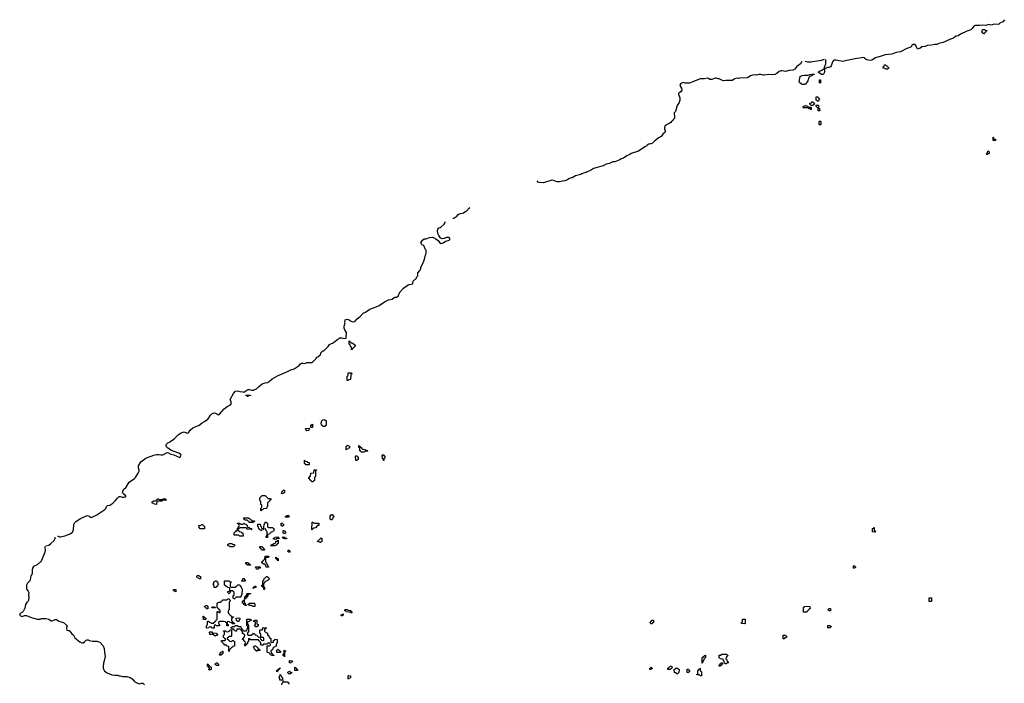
# Model space of a CAD drawing. Header units: inches. Extents: x 2777885 to 2884230, y 684484 to 829189.
# Tile 151 of 239: x 2794682 to 2813158, y 808489 to 820937. Entities that reach past the tile are written whole.
import ezdxf

# ---------------------------------------------------------------- set-up
doc = ezdxf.new("R2010")
doc.units = ezdxf.units.IN
doc.header["$MEASUREMENT"] = 0
for name, color, linetype in [('C7890', 7, 'Continuous'), ('C7891', 7, 'Continuous'), ('C8800', 7, 'Continuous'), ('C8801', 7, 'Continuous'), ('C8802', 7, 'Continuous'), ('C8811', 7, 'Continuous'), ('C8812', 7, 'Continuous')]:
    doc.layers.add(name, color=color, linetype=linetype)

msp = doc.modelspace()

# ---------------------------------------------------------------- linework, layer by layer
at = {"layer": 'C7890', "color": 6}
for points in [[(2794809, 810000), (2794791, 809970), (2794781, 809899), (2794747, 809833), (2794737, 809823), (2794690, 809797), (2794684, 809790), (2794682, 809770), (2794695, 809755), (2794730, 809745), (2794770, 809761), (2794810, 809761), (2794915, 809715), (2794950, 809711), (2795010, 809691), (2795067, 809693), (2795090, 809702), (2795130, 809706), (2795170, 809703), (2795230, 809691), (2795251, 809671), (2795270, 809663), (2795290, 809663), (2795350, 809683), (2795370, 809685), (2795415, 809655), (2795505, 809630), (2795562, 809582), (2795571, 809570), (2795561, 809530), (2795561, 809510), (2795568, 809488), (2795590, 809478), (2795610, 809478), (2795626, 809466), (2795659, 809419), (2795691, 809391), (2795719, 809339), (2795810, 809265), (2795850, 809250), (2795870, 809251), (2795895, 809265), (2795930, 809296), (2795950, 809303), (2795970, 809302), (2795992, 809292), (2796050, 809279), (2796130, 809280), (2796183, 809263), (2796250, 809190), (2796270, 809142), (2796273, 809070), (2796286, 808990), (2796270, 808910), (2796254, 808866), (2796248, 808810), (2796250, 808770), (2796260, 808740), (2796275, 808715), (2796323, 808683), (2796410, 808648), (2796470, 808642), (2796524, 808644), (2796550, 808632), (2796570, 808631), (2796610, 808615), (2796690, 808615), (2796758, 808598), (2796795, 808575), (2796827, 808530), (2796850, 808511), (2796930, 808476), (2796970, 808492), (2796994, 808490), (2797023, 808463)], [(2798614, 810000), (2798614, 809870), (2798598, 809862), (2798594, 809850), (2798594, 809810), (2798598, 809798), (2798612, 809792), (2798618, 809778), (2798634, 809770), (2798638, 809758), (2798653, 809753), (2798658, 809738), (2798693, 809733), (2798693, 809727), (2798678, 809722), (2798670, 809706), (2798658, 809702), (2798654, 809670), (2798658, 809658), (2798672, 809652), (2798674, 809634), (2798694, 809630), (2798698, 809618), (2798713, 809613), (2798713, 809607), (2798670, 809606), (2798662, 809622), (2798628, 809628), (2798622, 809642), (2798590, 809646), (2798578, 809642), (2798574, 809610), (2798578, 809598), (2798592, 809592), (2798594, 809570), (2798590, 809566), (2798570, 809566), (2798566, 809570), (2798566, 809610), (2798562, 809622), (2798548, 809628), (2798542, 809642), (2798507, 809647), (2798433, 809647), (2798418, 809642), (2798414, 809630), (2798418, 809598), (2798431, 809591), (2798430, 809566), (2798370, 809566), (2798362, 809582), (2798350, 809586), (2798338, 809582), (2798334, 809570), (2798334, 809530), (2798330, 809526), (2798290, 809526), (2798282, 809542), (2798270, 809546), (2798238, 809542), (2798234, 809530), (2798227, 809527), (2798190, 809526), (2798186, 809530), (2798186, 809570), (2798202, 809578), (2798206, 809590), (2798207, 809653), (2798230, 809654), (2798238, 809638), (2798270, 809632), (2798278, 809618), (2798310, 809614), (2798322, 809618), (2798326, 809630), (2798342, 809638), (2798350, 809654), (2798362, 809658), (2798368, 809672), (2798382, 809678), (2798386, 809690), (2798386, 809830), (2798390, 809834), (2798410, 809834), (2798418, 809818), (2798430, 809814), (2798442, 809818), (2798446, 809830), (2798442, 809862), (2798427, 809867), (2798422, 809882), (2798407, 809887), (2798402, 809902), (2798386, 809910), (2798390, 809994), (2798402, 809998), (2798403, 810000)], [(2798897, 810000), (2798898, 809998), (2798914, 809990), (2798918, 809958), (2798933, 809953), (2798930, 809948), (2798907, 809947), (2798902, 809962), (2798890, 809966), (2798882, 809982), (2798866, 809990), (2798866, 810000)], [(2799602, 808458), (2799608, 808492), (2799626, 808510), (2799626, 808534), (2799634, 808530), (2799638, 808518), (2799650, 808514), (2799710, 808514), (2799718, 808498), (2799734, 808490), (2799734, 808470)]]:
    msp.add_lwpolyline(points, dxfattribs=at)
for points in [[(2799090, 809928), (2799050, 809929), (2799042, 809942), (2799027, 809947), (2798989, 809949), (2798982, 809962), (2798966, 809970), (2798982, 809978), (2798990, 809994), (2799090, 809992), (2799094, 809970), (2799094, 809930)], [(2798190, 809886), (2798182, 809902), (2798170, 809906), (2798162, 809922), (2798150, 809926), (2798148, 809930), (2798162, 809938), (2798166, 809950), (2798192, 809952), (2798198, 809938), (2798213, 809933), (2798214, 809890), (2798210, 809886)], [(2798290, 809906), (2798286, 809910), (2798302, 809918), (2798310, 809932), (2798318, 809918), (2798350, 809914), (2798354, 809910), (2798350, 809906)], [(2798130, 809686), (2798126, 809750), (2798129, 809751), (2798134, 809746), (2798134, 809734), (2798154, 809730), (2798158, 809718), (2798174, 809710), (2798174, 809690), (2798170, 809686)], [(2798970, 809394), (2799030, 809394), (2799042, 809398), (2799047, 809413), (2799062, 809418), (2799070, 809434), (2799078, 809418), (2799093, 809413), (2799098, 809398), (2799130, 809394), (2799138, 809378), (2799153, 809373), (2799158, 809358), (2799170, 809354), (2799202, 809358), (2799206, 809370), (2799206, 809410), (2799202, 809422), (2799186, 809430), (2799190, 809494), (2799230, 809494), (2799242, 809498), (2799246, 809530), (2799250, 809534), (2799314, 809530), (2799298, 809522), (2799290, 809506), (2799278, 809502), (2799274, 809470), (2799294, 809450), (2799331, 809431), (2799334, 809394), (2799351, 809391), (2799358, 809358), (2799370, 809354), (2799378, 809338), (2799394, 809330), (2799394, 809270), (2799398, 809258), (2799410, 809254), (2799442, 809258), (2799446, 809290), (2799462, 809298), (2799470, 809314), (2799514, 809310), (2799513, 809253), (2799492, 809210), (2799492, 809188), (2799478, 809182), (2799470, 809166), (2799438, 809162), (2799433, 809127), (2799418, 809122), (2799413, 809107), (2799398, 809102), (2799394, 809090), (2799398, 809058), (2799413, 809053), (2799418, 809038), (2799433, 809033), (2799438, 809018), (2799453, 809013), (2799450, 809006), (2799406, 809010), (2799402, 809022), (2799390, 809026), (2799382, 809042), (2799368, 809048), (2799362, 809062), (2799330, 809066), (2799326, 809070), (2799326, 809190), (2799330, 809194), (2799370, 809194), (2799382, 809198), (2799386, 809210), (2799382, 809242), (2799350, 809246), (2799338, 809242), (2799330, 809226), (2799270, 809226), (2799258, 809222), (2799250, 809206), (2799213, 809207), (2799206, 809210), (2799206, 809250), (2799202, 809262), (2799187, 809267), (2799182, 809282), (2799167, 809287), (2799162, 809302), (2799150, 809306), (2799010, 809306), (2799002, 809322), (2798990, 809326), (2798978, 809322), (2798974, 809310), (2798974, 809270), (2798958, 809262), (2798954, 809230), (2798938, 809222), (2798933, 809207), (2798918, 809202), (2798910, 809186), (2798906, 809190), (2798906, 809230), (2798922, 809238), (2798926, 809250), (2798922, 809262), (2798907, 809267), (2798902, 809282), (2798890, 809286), (2798886, 809306), (2798866, 809310), (2798867, 809333), (2798882, 809338), (2798888, 809352), (2798902, 809358), (2798906, 809390), (2798866, 809430), (2798862, 809462), (2798848, 809468), (2798842, 809482), (2798826, 809490), (2798822, 809502), (2798810, 809506), (2798770, 809506), (2798758, 809502), (2798750, 809466), (2798730, 809466), (2798722, 809482), (2798707, 809487), (2798702, 809502), (2798666, 809506), (2798662, 809522), (2798647, 809527), (2798647, 809533), (2798662, 809538), (2798670, 809554), (2798710, 809554), (2798722, 809558), (2798730, 809574), (2798767, 809573), (2798774, 809570), (2798778, 809558), (2798790, 809554), (2798833, 809553), (2798838, 809518), (2798850, 809514), (2798858, 809498), (2798872, 809492), (2798878, 809478), (2798890, 809474), (2798930, 809474), (2798942, 809478), (2798948, 809512), (2798962, 809518), (2798966, 809530), (2798962, 809562), (2798950, 809566), (2798947, 809573), (2798946, 809690), (2798950, 809694), (2799010, 809694), (2799018, 809678), (2799030, 809674), (2799033, 809667), (2798998, 809662), (2798990, 809648), (2798958, 809642), (2798954, 809630), (2798954, 809610), (2798958, 809598), (2798972, 809590), (2798974, 809570), (2798974, 809450), (2798958, 809442), (2798954, 809430), (2798958, 809398)], [(2798768, 809648), (2798762, 809662), (2798748, 809668), (2798747, 809713), (2798790, 809714), (2798812, 809710), (2798812, 809688), (2798798, 809682), (2798794, 809650), (2798790, 809648)], [(2799110, 809546), (2799089, 809569), (2799107, 809593), (2799107, 809627), (2799102, 809642), (2799066, 809650), (2799082, 809658), (2799089, 809671), (2799132, 809672), (2799133, 809613), (2799138, 809598), (2799154, 809590), (2799154, 809570), (2799130, 809546)], [(2798350, 809369), (2798342, 809382), (2798326, 809390), (2798322, 809402), (2798310, 809406), (2798250, 809406), (2798246, 809450), (2798250, 809454), (2798290, 809454), (2798298, 809438), (2798310, 809434), (2798374, 809430), (2798378, 809418), (2798392, 809412), (2798392, 809390), (2798358, 809382)], [(2798650, 809274), (2798662, 809278), (2798668, 809292), (2798690, 809294), (2798698, 809278), (2798712, 809272), (2798714, 809190), (2798710, 809186), (2798678, 809182), (2798673, 809167), (2798658, 809162), (2798653, 809147), (2798638, 809142), (2798633, 809127), (2798618, 809122), (2798614, 809090), (2798610, 809086), (2798606, 809090), (2798606, 809170), (2798602, 809182), (2798570, 809186), (2798562, 809202), (2798530, 809206), (2798522, 809222), (2798506, 809230), (2798502, 809242), (2798486, 809250), (2798482, 809262), (2798466, 809270), (2798466, 809290), (2798470, 809294), (2798530, 809294), (2798542, 809298), (2798546, 809310), (2798542, 809322), (2798527, 809327), (2798522, 809342), (2798508, 809348), (2798506, 809390), (2798522, 809398), (2798526, 809410), (2798526, 809450), (2798522, 809462), (2798507, 809467), (2798507, 809473), (2798550, 809474), (2798558, 809458), (2798590, 809454), (2798602, 809458), (2798606, 809470), (2798626, 809474), (2798630, 809494), (2798654, 809494), (2798654, 809370), (2798650, 809366), (2798610, 809366), (2798598, 809362), (2798593, 809347), (2798578, 809342), (2798574, 809330), (2798578, 809318), (2798593, 809313), (2798598, 809298), (2798612, 809292), (2798618, 809278)], [(2799250, 809346), (2799210, 809346), (2799198, 809342), (2799194, 809330), (2799198, 809318), (2799213, 809313), (2799218, 809298), (2799250, 809294), (2799262, 809298), (2799266, 809310), (2799262, 809342)], [(2798450, 809006), (2798442, 809022), (2798426, 809030), (2798442, 809038), (2798448, 809072), (2798482, 809078), (2798490, 809094), (2798494, 809090), (2798494, 809050), (2798478, 809042), (2798473, 809027), (2798458, 809022)], [(2799130, 809088), (2799122, 809102), (2799106, 809110), (2799102, 809122), (2799090, 809126), (2799082, 809162), (2799068, 809168), (2799070, 809174), (2799082, 809178), (2799090, 809194), (2799114, 809190), (2799118, 809178), (2799130, 809174), (2799138, 809158), (2799152, 809152), (2799158, 809138), (2799174, 809130), (2799178, 809118), (2799194, 809110), (2799190, 809106), (2799150, 809106), (2799138, 809102)], [(2799570, 809066), (2799507, 809067), (2799506, 809110), (2799522, 809118), (2799528, 809132), (2799534, 809130), (2799538, 809118), (2799554, 809110), (2799558, 809098), (2799574, 809090), (2799574, 809070)], [(2799650, 808986), (2799642, 809002), (2799626, 809010), (2799627, 809033), (2799642, 809038), (2799646, 809050), (2799646, 809110), (2799649, 809111), (2799654, 809110), (2799658, 809098), (2799674, 809090), (2799658, 809082), (2799654, 809070), (2799654, 808990)], [(2799770, 808866), (2799746, 808870), (2799746, 808910), (2799750, 808914), (2799792, 808910), (2799792, 808890), (2799778, 808882)], [(2798250, 808726), (2798242, 808742), (2798226, 808750), (2798242, 808758), (2798246, 808770), (2798242, 808782), (2798227, 808787), (2798222, 808802), (2798208, 808808), (2798206, 808850), (2798210, 808854), (2798218, 808838), (2798233, 808833), (2798238, 808818), (2798253, 808813), (2798258, 808798), (2798274, 808790), (2798274, 808750), (2798258, 808742)], [(2798370, 808826), (2798362, 808842), (2798346, 808850), (2798362, 808858), (2798370, 808874), (2798390, 808874), (2798398, 808858), (2798414, 808850), (2798414, 808830), (2798410, 808826)], [(2799510, 808706), (2799506, 808710), (2799507, 808733), (2799522, 808738), (2799526, 808750), (2799542, 808758), (2799550, 808774), (2799573, 808773), (2799570, 808766), (2799558, 808762), (2799550, 808746), (2799538, 808742), (2799533, 808727), (2799518, 808722)], [(2799730, 808666), (2799722, 808682), (2799706, 808690), (2799722, 808698), (2799727, 808713), (2799750, 808714), (2799758, 808698), (2799790, 808694), (2799794, 808690), (2799778, 808682), (2799770, 808666)], [(2799890, 808726), (2799847, 808727), (2799847, 808793), (2799854, 808790), (2799858, 808778), (2799874, 808770), (2799878, 808758), (2799894, 808750), (2799894, 808730)], [(2799610, 808546), (2799566, 808550), (2799562, 808582), (2799549, 808589), (2799549, 808611), (2799562, 808618), (2799568, 808652), (2799574, 808650), (2799578, 808638), (2799590, 808634), (2799598, 808598), (2799612, 808590), (2799614, 808546)]]:
    msp.add_lwpolyline(points, close=True, dxfattribs=at)
at = {"layer": 'C7891', "color": 6}
for points in [[(2795390, 811256), (2795430, 811237), (2795450, 811236), (2795530, 811258), (2795630, 811295), (2795670, 811324), (2795684, 811350), (2795690, 811370), (2795695, 811470), (2795714, 811506), (2795734, 811526), (2795821, 811579), (2795914, 811626), (2795955, 811635), (2795986, 811626), (2796010, 811606), (2796030, 811602), (2796094, 811630), (2796131, 811650), (2796278, 811750), (2796296, 811770), (2796312, 811808), (2796321, 811819), (2796330, 811825), (2796371, 811830), (2796427, 811870), (2796472, 811910), (2796516, 811964), (2796537, 811983), (2796550, 811990), (2796570, 811990), (2796610, 811980), (2796642, 811978), (2796677, 811990), (2796670, 812010), (2796634, 812034), (2796617, 812057), (2796614, 812070), (2796633, 812127), (2796679, 812170), (2796739, 812261), (2796835, 812330), (2796855, 812350), (2796907, 812430), (2796924, 812470), (2796927, 812490), (2796911, 812530), (2796913, 812570), (2796958, 812642), (2797048, 812712), (2797090, 812729), (2797170, 812753), (2797194, 812766), (2797224, 812776), (2797250, 812780), (2797290, 812780), (2797333, 812773), (2797370, 812776), (2797450, 812818), (2797474, 812814), (2797515, 812790), (2797573, 812773), (2797690, 812727), (2797696, 812730), (2797710, 812770), (2797701, 812790), (2797670, 812808), (2797650, 812810), (2797533, 812853), (2797460, 812900), (2797430, 812930), (2797428, 812952), (2797432, 812970), (2797440, 812980), (2797463, 812997), (2797490, 813010), (2797523, 813037), (2797551, 813050), (2797590, 813083), (2797662, 813158), (2797713, 813187), (2797750, 813202), (2797770, 813204), (2797810, 813185), (2797830, 813182), (2797850, 813190), (2797884, 813236), (2797930, 813278), (2798050, 813330), (2798103, 813377), (2798150, 813401), (2798210, 813443), (2798230, 813467), (2798261, 813519), (2798291, 813549), (2798330, 813561), (2798357, 813557), (2798410, 813527), (2798430, 813538), (2798521, 813639), (2798577, 813683), (2798635, 813710), (2798648, 813730), (2798653, 813750), (2798650, 813770), (2798633, 813810), (2798638, 813822), (2798697, 813923), (2798734, 813966), (2798770, 813974), (2798810, 813961), (2798870, 813955), (2798890, 813948), (2798945, 813990), (2798970, 813998), (2798990, 813999), (2799033, 813987), (2799070, 813986), (2799090, 814002), (2799126, 814014), (2799162, 814050), (2799234, 814106), (2799290, 814124), (2799330, 814130), (2799370, 814155), (2799421, 814199), (2799490, 814235), (2799535, 814265), (2799610, 814292), (2799650, 814315), (2799710, 814335), (2799770, 814367), (2799830, 814390), (2799926, 814450), (2799950, 814479), (2799968, 814492), (2799990, 814495), (2800000, 814494)], [(2795170, 811069), (2795230, 811083), (2795267, 811110), (2795331, 811170), (2795347, 811210), (2795350, 811230)], [(2795156, 811056), (2795154, 811030), (2795163, 810990), (2795156, 810950), (2795090, 810790), (2795072, 810768), (2795010, 810713), (2794940, 810680), (2794921, 810650), (2794915, 810615), (2794918, 810550), (2794911, 810530), (2794894, 810506), (2794881, 810430), (2794871, 810410), (2794831, 810370), (2794811, 810330), (2794811, 810270), (2794818, 810250), (2794840, 810220), (2794851, 810191), (2794845, 810150), (2794851, 810090), (2794845, 810050), (2794826, 810014), (2794810, 810002), (2794809, 810000)], [(2798403, 810000), (2798410, 810014), (2798450, 810014), (2798462, 810018), (2798467, 810033), (2798482, 810038), (2798488, 810052), (2798570, 810054), (2798582, 810058), (2798590, 810074), (2798613, 810073), (2798618, 810058), (2798634, 810050), (2798632, 810030), (2798618, 810022), (2798614, 810010), (2798614, 810000)], [(2798866, 810000), (2798866, 810030), (2798882, 810038), (2798890, 810054), (2798894, 810054), (2798894, 810010), (2798897, 810000)]]:
    msp.add_lwpolyline(points, dxfattribs=at)
for points in [[(2798950, 813866), (2798942, 813882), (2798926, 813890), (2798930, 813894), (2799013, 813893), (2799010, 813886), (2798978, 813882), (2798970, 813866)], [(2799630, 812048), (2799586, 812050), (2799602, 812058), (2799606, 812090), (2799622, 812098), (2799628, 812112), (2799650, 812114), (2799654, 812070), (2799638, 812062)], [(2797250, 811846), (2797210, 811848), (2797202, 811862), (2797166, 811870), (2797166, 811890), (2797182, 811898), (2797190, 811914), (2797230, 811914), (2797242, 811918), (2797247, 811933), (2797262, 811938), (2797270, 811951), (2797294, 811950), (2797298, 811938), (2797310, 811934), (2797350, 811934), (2797362, 811938), (2797370, 811952), (2797410, 811954), (2797418, 811938), (2797434, 811930), (2797430, 811926), (2797370, 811926), (2797358, 811922), (2797354, 811910), (2797347, 811907), (2797270, 811906), (2797258, 811902)], [(2799350, 811954), (2799390, 811954), (2799394, 811950), (2799394, 811930), (2799378, 811922), (2799370, 811906), (2799358, 811902), (2799350, 811886), (2799338, 811882), (2799334, 811870), (2799333, 811813), (2799330, 811806), (2799318, 811802), (2799313, 811767), (2799258, 811762), (2799250, 811746), (2799218, 811742), (2799210, 811726), (2799206, 811730), (2799207, 811767), (2799210, 811774), (2799222, 811778), (2799226, 811790), (2799226, 811830), (2799210, 811846), (2799209, 811889), (2799189, 811930), (2799189, 811970), (2799202, 811978), (2799230, 812011), (2799290, 812011), (2799334, 811970), (2799338, 811958)], [(2798150, 811386), (2798070, 811388), (2798048, 811410), (2798046, 811450), (2798069, 811451), (2798106, 811470), (2798114, 811470), (2798152, 811430)], [(2798830, 811474), (2798870, 811474), (2798882, 811478), (2798886, 811490), (2798892, 811492), (2798898, 811478), (2798930, 811474), (2798938, 811458), (2798953, 811453), (2798958, 811418), (2798990, 811414), (2798998, 811398), (2799030, 811394), (2799034, 811390), (2799032, 811368), (2799026, 811370), (2799022, 811382), (2798990, 811386), (2798978, 811382), (2798970, 811366), (2798962, 811382), (2798947, 811387), (2798942, 811402), (2798930, 811406), (2798810, 811406), (2798798, 811402), (2798793, 811387), (2798778, 811382), (2798774, 811370), (2798778, 811358), (2798793, 811353), (2798798, 811338), (2798832, 811332), (2798850, 811314), (2798871, 811311), (2798874, 811250), (2798870, 811248), (2798810, 811246), (2798802, 811262), (2798790, 811266), (2798708, 811270), (2798708, 811312), (2798730, 811334), (2798742, 811338), (2798747, 811353), (2798762, 811358), (2798766, 811390), (2798782, 811398), (2798786, 811430), (2798802, 811438), (2798806, 811450), (2798802, 811462), (2798787, 811467), (2798782, 811482), (2798767, 811487), (2798768, 811492), (2798810, 811494), (2798818, 811478)], [(2799050, 811534), (2799090, 811534), (2799090, 811526), (2799078, 811522), (2799070, 811506), (2798990, 811506), (2798986, 811526), (2798969, 811529), (2798950, 811548), (2798906, 811550), (2798902, 811562), (2798888, 811570), (2798889, 811590), (2798974, 811590), (2799014, 811570), (2799018, 811558), (2799030, 811554), (2799038, 811538)], [(2799350, 811414), (2799430, 811414), (2799438, 811398), (2799454, 811390), (2799454, 811350), (2799438, 811342), (2799434, 811330), (2799398, 811322), (2799394, 811310), (2799378, 811302), (2799370, 811286), (2799338, 811282), (2799334, 811270), (2799334, 811230), (2799330, 811226), (2799310, 811226), (2799306, 811230), (2799306, 811250), (2799322, 811258), (2799328, 811290), (2799326, 811330), (2799322, 811342), (2799306, 811350), (2799302, 811382), (2799290, 811386), (2799258, 811382), (2799253, 811367), (2799218, 811362), (2799210, 811346), (2799202, 811362), (2799186, 811370), (2799182, 811382), (2799170, 811386), (2799162, 811422), (2799148, 811430), (2799150, 811474), (2799193, 811473), (2799198, 811438), (2799214, 811430), (2799218, 811398), (2799250, 811394), (2799262, 811398), (2799266, 811410), (2799267, 811473), (2799282, 811478), (2799287, 811513), (2799310, 811514), (2799318, 811498), (2799334, 811490), (2799334, 811430), (2799338, 811418)], [(2799610, 811428), (2799602, 811442), (2799586, 811450), (2799586, 811490), (2799590, 811494), (2799610, 811494), (2799618, 811478), (2799634, 811470), (2799634, 811450), (2799618, 811442)], [(2799670, 811606), (2799666, 811610), (2799682, 811618), (2799690, 811634), (2799730, 811634), (2799734, 811630), (2799734, 811610), (2799730, 811606)], [(2799650, 811286), (2799642, 811302), (2799628, 811308), (2799626, 811350), (2799630, 811354), (2799650, 811354), (2799658, 811338), (2799672, 811332), (2799672, 811308), (2799658, 811302)], [(2798630, 811046), (2798622, 811062), (2798587, 811067), (2798586, 811090), (2798602, 811098), (2798610, 811114), (2798670, 811114), (2798678, 811098), (2798710, 811094), (2798714, 811090), (2798714, 811070), (2798698, 811062), (2798690, 811046)], [(2799390, 811066), (2799386, 811070), (2799402, 811078), (2799407, 811093), (2799442, 811098), (2799446, 811110), (2799470, 811114), (2799486, 811130), (2799490, 811154), (2799522, 811158), (2799527, 811173), (2799533, 811173), (2799532, 811110), (2799514, 811106), (2799510, 811088), (2799470, 811068)], [(2799490, 811186), (2799446, 811190), (2799447, 811213), (2799462, 811218), (2799468, 811232), (2799530, 811234), (2799538, 811218), (2799554, 811210), (2799550, 811206), (2799510, 811206), (2799498, 811202)], [(2799670, 811186), (2799662, 811202), (2799627, 811207), (2799622, 811222), (2799607, 811227), (2799607, 811233), (2799650, 811234), (2799658, 811218), (2799694, 811214), (2799693, 811207), (2799678, 811202)], [(2799270, 810986), (2799227, 810987), (2799222, 811002), (2799207, 811007), (2799202, 811022), (2799187, 811027), (2799187, 811053), (2799233, 811053), (2799238, 811038), (2799253, 811033), (2799258, 811018), (2799272, 811012), (2799274, 810990)], [(2799730, 810946), (2799722, 810962), (2799706, 810970), (2799722, 810978), (2799730, 810994), (2799738, 810978), (2799752, 810972), (2799750, 810946)], [(2798950, 810706), (2798942, 810722), (2798928, 810728), (2798928, 810752), (2798970, 810754), (2798978, 810738), (2798993, 810733), (2798998, 810718), (2799013, 810713), (2799010, 810706)], [(2799350, 810666), (2799310, 810668), (2799302, 810702), (2799288, 810708), (2799282, 810722), (2799250, 810726), (2799242, 810742), (2799226, 810750), (2799226, 810770), (2799242, 810778), (2799250, 810794), (2799262, 810798), (2799270, 810814), (2799282, 810818), (2799288, 810872), (2799350, 810874), (2799354, 810870), (2799353, 810847), (2799310, 810846), (2799298, 810842), (2799294, 810830), (2799294, 810770), (2799298, 810758), (2799314, 810750), (2799318, 810718), (2799334, 810710), (2799338, 810678), (2799353, 810673)], [(2799530, 810786), (2799522, 810802), (2799507, 810807), (2799502, 810822), (2799487, 810827), (2799486, 810850), (2799490, 810854), (2799498, 810838), (2799534, 810830), (2799534, 810790)], [(2799150, 810626), (2799126, 810630), (2799122, 810662), (2799107, 810667), (2799107, 810673), (2799193, 810673), (2799193, 810647), (2799158, 810642)], [(2798050, 810446), (2798042, 810462), (2798010, 810466), (2798006, 810490), (2798010, 810514), (2798052, 810512), (2798058, 810498), (2798073, 810493), (2798074, 810446), (2798070, 810446)], [(2798330, 810288), (2798322, 810342), (2798306, 810350), (2798322, 810358), (2798326, 810390), (2798342, 810398), (2798350, 810412), (2798374, 810410), (2798378, 810398), (2798394, 810390), (2798398, 810358), (2798414, 810350), (2798398, 810342), (2798394, 810310), (2798378, 810302), (2798370, 810288)], [(2798650, 810294), (2798730, 810294), (2798742, 810298), (2798747, 810313), (2798762, 810318), (2798766, 810330), (2798773, 810333), (2798810, 810334), (2798818, 810318), (2798830, 810314), (2798838, 810278), (2798852, 810272), (2798854, 810250), (2798853, 810153), (2798850, 810146), (2798838, 810142), (2798834, 810110), (2798830, 810106), (2798753, 810107), (2798738, 810102), (2798734, 810090), (2798718, 810082), (2798710, 810069), (2798702, 810082), (2798688, 810088), (2798686, 810110), (2798687, 810133), (2798702, 810138), (2798706, 810150), (2798706, 810190), (2798702, 810202), (2798688, 810208), (2798682, 810222), (2798650, 810226), (2798638, 810222), (2798634, 810190), (2798618, 810182), (2798613, 810167), (2798606, 810170), (2798602, 810182), (2798586, 810190), (2798586, 810210), (2798590, 810214), (2798622, 810218), (2798626, 810230), (2798626, 810270), (2798622, 810282), (2798590, 810286), (2798570, 810306), (2798550, 810306), (2798542, 810322), (2798527, 810327), (2798527, 810413), (2798610, 810414), (2798618, 810398), (2798653, 810393), (2798650, 810386), (2798638, 810382), (2798632, 810350), (2798634, 810310), (2798638, 810298)], [(2798850, 810406), (2798846, 810410), (2798862, 810418), (2798868, 810452), (2798890, 810454), (2798898, 810438), (2798914, 810430), (2798914, 810410), (2798910, 810406)], [(2799270, 810246), (2799266, 810250), (2799262, 810282), (2799248, 810288), (2799242, 810302), (2799227, 810307), (2799226, 810330), (2799242, 810338), (2799246, 810350), (2799246, 810410), (2799262, 810418), (2799267, 810453), (2799282, 810458), (2799286, 810470), (2799302, 810478), (2799310, 810494), (2799330, 810494), (2799338, 810478), (2799354, 810470), (2799354, 810430), (2799334, 810426), (2799330, 810408), (2799298, 810402), (2799294, 810390), (2799278, 810382), (2799270, 810366), (2799258, 810362), (2799254, 810350), (2799254, 810310), (2799258, 810298), (2799274, 810290), (2799274, 810250)], [(2797610, 810206), (2797586, 810210), (2797582, 810222), (2797568, 810230), (2797566, 810250), (2797612, 810250), (2797614, 810210)], [(2798906, 810066), (2798906, 810110), (2798922, 810118), (2798930, 810134), (2798942, 810138), (2798946, 810170), (2798950, 810174), (2799013, 810173), (2799010, 810166), (2798978, 810162), (2798973, 810147), (2798958, 810142), (2798954, 810110), (2798938, 810102), (2798930, 810086), (2798918, 810082), (2798910, 810066)], [(2799070, 810266), (2799066, 810270), (2799067, 810293), (2799082, 810298), (2799090, 810314), (2799110, 810314), (2799114, 810310), (2799110, 810286), (2799078, 810282)]]:
    msp.add_lwpolyline(points, close=True, dxfattribs=at)
at = {"layer": 'C8800', "color": 6}
for points in [[(2800910, 809808), (2800888, 809808), (2800882, 809822), (2800870, 809826), (2800807, 809827), (2800802, 809842), (2800786, 809850), (2800786, 809870), (2800790, 809874), (2800830, 809874), (2800838, 809858), (2800893, 809853), (2800898, 809838), (2800914, 809830), (2800914, 809810)], [(2809390, 809826), (2809388, 809912), (2809402, 809918), (2809410, 809934), (2809510, 809932), (2809514, 809890), (2809498, 809882), (2809493, 809867), (2809478, 809862), (2809473, 809847), (2809458, 809842), (2809450, 809826)], [(2809890, 809846), (2809867, 809847), (2809862, 809862), (2809848, 809870), (2809862, 809878), (2809868, 809892), (2809894, 809890), (2809894, 809850)], [(2800730, 809746), (2800722, 809762), (2800710, 809766), (2800708, 809772), (2800742, 809778), (2800750, 809794), (2800754, 809790), (2800754, 809770), (2800738, 809762)], [(2806550, 809606), (2806527, 809607), (2806522, 809622), (2806506, 809630), (2806522, 809638), (2806527, 809653), (2806542, 809658), (2806547, 809673), (2806570, 809674), (2806574, 809670), (2806574, 809630), (2806558, 809622)], [(2808290, 809606), (2808228, 809608), (2808228, 809632), (2808242, 809638), (2808246, 809650), (2808246, 809690), (2808250, 809694), (2808290, 809694), (2808294, 809690), (2808294, 809610)], [(2809890, 809528), (2809846, 809530), (2809849, 809571), (2809890, 809574), (2809898, 809558), (2809910, 809554), (2809910, 809546), (2809898, 809542)], [(2809010, 809326), (2809006, 809330), (2809010, 809392), (2809050, 809392), (2809058, 809378), (2809074, 809370), (2809072, 809348), (2809038, 809342), (2809030, 809326)], [(2807490, 808866), (2807486, 808870), (2807488, 808970), (2807506, 808974), (2807510, 808992), (2807526, 808994), (2807530, 809012), (2807550, 809014), (2807554, 809010), (2807552, 808970), (2807538, 808962), (2807530, 808946), (2807518, 808942), (2807514, 808910), (2807498, 808902), (2807494, 808870)], [(2807930, 808846), (2807922, 808862), (2807907, 808867), (2807902, 808902), (2807886, 808910), (2807882, 808942), (2807828, 808948), (2807822, 808962), (2807807, 808967), (2807810, 809014), (2807842, 809018), (2807850, 809034), (2807950, 809034), (2807958, 809018), (2807973, 809013), (2807970, 809006), (2807958, 809002), (2807950, 808986), (2807938, 808982), (2807934, 808950), (2807938, 808938), (2807952, 808932), (2807958, 808898), (2807974, 808890), (2807974, 808870), (2807938, 808862)], [(2806510, 808746), (2806506, 808750), (2806506, 808770), (2806522, 808778), (2806530, 808794), (2806538, 808778), (2806554, 808770), (2806538, 808762), (2806530, 808746)], [(2806850, 808746), (2806846, 808750), (2806846, 808770), (2806862, 808778), (2806870, 808794), (2806882, 808798), (2806886, 808810), (2806910, 808812), (2806918, 808798), (2806934, 808790), (2806918, 808782), (2806910, 808766), (2806898, 808762), (2806890, 808746)], [(2807010, 808668), (2806990, 808686), (2806968, 808690), (2806966, 808750), (2806982, 808758), (2806990, 808774), (2807030, 808772), (2807038, 808758), (2807054, 808750), (2807052, 808690), (2807038, 808682), (2807030, 808668)], [(2807230, 808688), (2807206, 808690), (2807206, 808750), (2807210, 808754), (2807230, 808754), (2807238, 808738), (2807252, 808732), (2807252, 808708), (2807238, 808702)], [(2807470, 808626), (2807448, 808628), (2807442, 808642), (2807430, 808646), (2807386, 808646), (2807390, 808654), (2807402, 808658), (2807407, 808673), (2807408, 808732), (2807422, 808738), (2807427, 808753), (2807442, 808758), (2807450, 808774), (2807454, 808770), (2807454, 808730), (2807458, 808718), (2807470, 808714), (2807473, 808707), (2807474, 808630)], [(2807830, 808808), (2807806, 808810), (2807806, 808830), (2807822, 808838), (2807827, 808853), (2807842, 808858), (2807847, 808873), (2807873, 808873), (2807873, 808847), (2807858, 808842), (2807854, 808830), (2807838, 808822)], [(2800850, 808566), (2800846, 808570), (2800846, 808630), (2800850, 808634), (2800890, 808632), (2800892, 808590), (2800858, 808582)]]:
    msp.add_lwpolyline(points, close=True, dxfattribs=at)
at = {"layer": 'C8801', "color": 6}
for points in [[(2809215, 820000), (2809210, 819997), (2809191, 819990), (2809119, 819981), (2809050, 819964), (2808990, 819976), (2808970, 819976), (2808936, 819964), (2808891, 819930), (2808850, 819910), (2808810, 819905), (2808733, 819907), (2808650, 819896), (2808630, 819896), (2808589, 819909), (2808550, 819909), (2808510, 819899), (2808470, 819901), (2808430, 819895), (2808396, 819884), (2808350, 819854), (2808330, 819849), (2808190, 819842), (2808170, 819835), (2808130, 819839), (2808102, 819830), (2808050, 819798), (2808030, 819795), (2807930, 819794), (2807890, 819789), (2807870, 819794), (2807810, 819829), (2807790, 819829), (2807750, 819839), (2807730, 819839), (2807670, 819815), (2807635, 819815), (2807610, 819835), (2807590, 819842), (2807530, 819829), (2807450, 819829), (2807311, 819769), (2807250, 819749), (2807170, 819749), (2807130, 819759), (2807110, 819754), (2807090, 819742), (2807071, 819710), (2807075, 819690), (2807103, 819650), (2807106, 819614), (2807090, 819586), (2807055, 819565), (2807046, 819550), (2807046, 819530), (2807058, 819510), (2807071, 819471), (2807071, 819430), (2807056, 819384), (2807021, 819330), (2806985, 819215), (2806965, 819190), (2806961, 819170), (2806971, 819129), (2806971, 819089), (2806952, 819070), (2806945, 819055), (2806930, 819048), (2806912, 819030), (2806902, 819010), (2806870, 818989), (2806817, 818963), (2806790, 818938), (2806781, 818910), (2806781, 818890), (2806791, 818850), (2806791, 818830), (2806750, 818789), (2806716, 818744), (2806670, 818721), (2806622, 818678), (2806587, 818653), (2806557, 818623), (2806530, 818610), (2806510, 818609), (2806490, 818603), (2806459, 818581), (2806450, 818569), (2806411, 818549), (2806291, 818469), (2806155, 818425), (2806131, 818410), (2806075, 818385), (2806010, 818337), (2805970, 818327), (2805945, 818310), (2805850, 818272), (2805810, 818268), (2805750, 818241), (2805690, 818227), (2805630, 818193), (2805450, 818147), (2805390, 818109), (2805330, 818085), (2805310, 818070), (2805262, 818058), (2805230, 818046), (2805210, 818033), (2805110, 818007), (2805050, 817970), (2805030, 817969), (2804986, 817954), (2804950, 817929), (2804910, 817913), (2804870, 817910), (2804810, 817895), (2804770, 817895), (2804730, 817906), (2804701, 817921), (2804670, 817924), (2804510, 817874), (2804430, 817880), (2804410, 817890), (2804391, 817911)], [(2809787, 820000), (2809785, 819995), (2809785, 819950), (2809765, 819915), (2809750, 819906), (2809730, 819908), (2809668, 819950), (2809689, 819970), (2809719, 819981), (2809751, 820000)], [(2802810, 817212), (2802830, 817213), (2802886, 817250), (2802905, 817275), (2802928, 817292), (2803010, 817313), (2803054, 817346), (2803070, 817352), (2803091, 817370), (2803103, 817397), (2803131, 817411)], [(2800000, 814494), (2800031, 814489), (2800071, 814509), (2800170, 814506), (2800250, 814586), (2800254, 814606), (2800274, 814610), (2800324, 814656), (2800332, 814670), (2800334, 814690), (2800370, 814726), (2800390, 814728), (2800471, 814809), (2800496, 814844), (2800530, 814864), (2800552, 814870), (2800587, 814893), (2800630, 814929), (2800646, 814934), (2800676, 814964), (2800690, 814969), (2800730, 814969), (2800770, 814955), (2800810, 814966), (2800812, 815070), (2800782, 815122), (2800771, 815151), (2800771, 815190), (2800791, 815249), (2800786, 815270), (2800791, 815309), (2800830, 815317), (2800850, 815313), (2800890, 815287), (2800928, 815270), (2800970, 815274), (2801013, 815327), (2801070, 815370), (2801130, 815429), (2801171, 815450), (2801250, 815507), (2801370, 815550), (2801430, 815578), (2801530, 815645), (2801601, 815679), (2801670, 815695), (2801710, 815723), (2801730, 815729), (2801752, 815730), (2801785, 815750), (2801816, 815824), (2801882, 815898), (2801926, 815934), (2801970, 815962), (2801990, 815970), (2802030, 815973), (2802050, 815979), (2802057, 815990), (2802066, 816034), (2802125, 816090), (2802131, 816109), (2802151, 816130), (2802155, 816190), (2802191, 816230), (2802207, 816270), (2802211, 816290), (2802267, 816410), (2802287, 816470), (2802294, 816526), (2802311, 816550), (2802311, 816611), (2802291, 816631), (2802272, 816690), (2802254, 816710), (2802230, 816714), (2802212, 816750), (2802240, 816800), (2802270, 816829), (2802310, 816829), (2802370, 816849), (2802430, 816857), (2802490, 816829), (2802534, 816794), (2802558, 816758), (2802590, 816739), (2802628, 816752), (2802670, 816781), (2802724, 816796), (2802751, 816810), (2802756, 816830), (2802731, 816850), (2802710, 816854), (2802689, 816850), (2802650, 816830), (2802612, 816828), (2802592, 816832), (2802570, 816850), (2802550, 816891), (2802533, 816913), (2802525, 816970), (2802531, 817010), (2802550, 817030), (2802570, 817036), (2802591, 817050), (2802650, 817104), (2802667, 817130), (2802665, 817145)]]:
    msp.add_lwpolyline(points, dxfattribs=at)
for points in [[(2809370, 819718), (2809350, 819726), (2809316, 819756), (2809309, 819770), (2809329, 819870), (2809368, 819890), (2809410, 819899), (2809470, 819896), (2809497, 819903), (2809510, 819910), (2809550, 819918), (2809590, 819914), (2809590, 819909), (2809571, 819909), (2809552, 819890), (2809511, 819869), (2809491, 819850), (2809470, 819788), (2809430, 819729), (2809410, 819718)], [(2809710, 819748), (2809689, 819750), (2809690, 819811), (2809711, 819810)], [(2809670, 819406), (2809647, 819407), (2809642, 819422), (2809626, 819430), (2809628, 819492), (2809650, 819494), (2809658, 819478), (2809674, 819470), (2809678, 819458), (2809690, 819454), (2809690, 819446), (2809678, 819442), (2809674, 819410)], [(2809490, 819294), (2809530, 819294), (2809534, 819290), (2809534, 819250), (2809530, 819246), (2809522, 819262), (2809490, 819266), (2809482, 819282), (2809470, 819286), (2809390, 819286), (2809386, 819290), (2809386, 819310), (2809390, 819314), (2809422, 819318), (2809430, 819334), (2809438, 819318), (2809473, 819313), (2809478, 819298)], [(2809570, 819326), (2809527, 819327), (2809522, 819342), (2809506, 819350), (2809507, 819373), (2809542, 819378), (2809550, 819394), (2809573, 819393), (2809578, 819378), (2809593, 819373), (2809594, 819350), (2809578, 819342)], [(2809690, 819226), (2809668, 819228), (2809662, 819282), (2809647, 819287), (2809642, 819302), (2809627, 819307), (2809627, 819333), (2809670, 819334), (2809674, 819330), (2809674, 819290), (2809678, 819278), (2809690, 819274), (2809693, 819267), (2809694, 819230)], [(2809690, 818966), (2809686, 818970), (2809686, 819030), (2809690, 819034), (2809710, 819034), (2809714, 819030), (2809714, 818970), (2809710, 818966)], [(2800910, 814746), (2800906, 814750), (2800906, 814790), (2800902, 814802), (2800890, 814806), (2800882, 814842), (2800870, 814846), (2800867, 814853), (2800866, 814910), (2800870, 814914), (2800878, 814898), (2800894, 814890), (2800898, 814878), (2800934, 814870), (2800974, 814830), (2800974, 814810), (2800950, 814786), (2800938, 814782), (2800934, 814770), (2800918, 814762)], [(2800830, 814166), (2800826, 814170), (2800826, 814250), (2800842, 814258), (2800846, 814270), (2800846, 814310), (2800850, 814314), (2800910, 814312), (2800914, 814290), (2800898, 814282), (2800893, 814267), (2800892, 814188), (2800858, 814182), (2800850, 814168)], [(2800150, 813286), (2800146, 813290), (2800146, 813330), (2800162, 813338), (2800170, 813354), (2800178, 813338), (2800192, 813330), (2800178, 813322), (2800174, 813290), (2800170, 813286)], [(2800410, 813306), (2800368, 813308), (2800362, 813322), (2800348, 813328), (2800342, 813370), (2800344, 813390), (2800350, 813411), (2800370, 813431), (2800390, 813435), (2800410, 813431), (2800431, 813410), (2800434, 813330), (2800418, 813322)], [(2800070, 813226), (2800050, 813248), (2800048, 813270), (2800113, 813273), (2800110, 813229)], [(2800810, 812866), (2800806, 812870), (2800806, 812930), (2800822, 812938), (2800830, 812954), (2800850, 812952), (2800858, 812938), (2800872, 812930), (2800872, 812908), (2800858, 812902), (2800850, 812886), (2800818, 812882)], [(2801090, 812826), (2801082, 812842), (2801066, 812850), (2801066, 812890), (2801062, 812902), (2801046, 812910), (2801046, 812950), (2801052, 812952), (2801058, 812938), (2801074, 812930), (2801078, 812918), (2801094, 812910), (2801098, 812898), (2801114, 812890), (2801118, 812878), (2801172, 812872), (2801178, 812858), (2801210, 812854), (2801214, 812850), (2801210, 812846), (2801170, 812846), (2801158, 812842), (2801150, 812826)], [(2801510, 812666), (2801506, 812670), (2801502, 812702), (2801490, 812706), (2801487, 812713), (2801486, 812770), (2801490, 812774), (2801513, 812773), (2801518, 812758), (2801530, 812754), (2801533, 812747), (2801534, 812710), (2801518, 812702), (2801514, 812670)], [(2800110, 812586), (2800048, 812588), (2800042, 812602), (2800026, 812610), (2800027, 812673), (2800034, 812670), (2800038, 812658), (2800074, 812650), (2800078, 812638), (2800114, 812630), (2800114, 812590)], [(2801010, 812666), (2800988, 812668), (2800986, 812750), (2800990, 812754), (2801013, 812753), (2801018, 812738), (2801034, 812730), (2801034, 812690), (2801018, 812682)], [(2800190, 812266), (2800167, 812267), (2800162, 812282), (2800147, 812287), (2800142, 812302), (2800127, 812307), (2800122, 812322), (2800106, 812330), (2800106, 812350), (2800122, 812358), (2800130, 812374), (2800142, 812378), (2800147, 812433), (2800202, 812438), (2800207, 812493), (2800250, 812494), (2800254, 812490), (2800238, 812482), (2800233, 812467), (2800232, 812370), (2800213, 812347), (2800214, 812290), (2800198, 812282)], [(2800530, 811548), (2800522, 811562), (2800506, 811570), (2800506, 811630), (2800522, 811638), (2800530, 811654), (2800550, 811654), (2800558, 811638), (2800573, 811633), (2800574, 811610), (2800558, 811602), (2800554, 811570), (2800538, 811562)], [(2800170, 811366), (2800166, 811370), (2800168, 811512), (2800190, 811514), (2800198, 811498), (2800210, 811494), (2800294, 811490), (2800294, 811450), (2800270, 811446), (2800230, 811406), (2800198, 811402), (2800194, 811390), (2800178, 811382)], [(2800330, 811128), (2800308, 811128), (2800302, 811142), (2800270, 811146), (2800266, 811150), (2800282, 811158), (2800286, 811170), (2800302, 811178), (2800306, 811190), (2800322, 811198), (2800330, 811214), (2800350, 811214), (2800354, 811210), (2800354, 811150), (2800338, 811142)]]:
    msp.add_lwpolyline(points, close=True, dxfattribs=at)
at = {"layer": 'C8802', "color": 6}
for points in [[(2809359, 820150), (2809333, 820110), (2809263, 820057), (2809230, 820010), (2809215, 820000)], [(2809776, 820190), (2809722, 820170), (2809530, 820140), (2809470, 820138), (2809430, 820150), (2809419, 820159)], [(2809751, 820000), (2809773, 820013), (2809787, 820013), (2809787, 820047), (2809810, 820110), (2809809, 820190)], [(2810000, 820177), (2809997, 820177), (2809964, 820176), (2809950, 820170), (2809934, 820146), (2809908, 820070), (2809895, 820050), (2809870, 820040), (2809843, 820037), (2809804, 820024), (2809792, 820028), (2809792, 820012), (2809787, 820000)]]:
    msp.add_lwpolyline(points, dxfattribs=at)
at = {"layer": 'C8811', "color": 6}
for points in [[(2812990, 818668), (2812946, 818670), (2812947, 818733), (2812954, 818730), (2812958, 818698), (2812993, 818693), (2812994, 818670)], [(2812830, 818406), (2812829, 818430), (2812842, 818438), (2812850, 818472), (2812870, 818472), (2812871, 818429), (2812858, 818422), (2812850, 818406)], [(2810730, 811326), (2810686, 811330), (2810686, 811390), (2810702, 811398), (2810710, 811414), (2810714, 811410), (2810714, 811370), (2810718, 811358), (2810730, 811354), (2810733, 811347), (2810734, 811326)], [(2810350, 810648), (2810329, 810650), (2810330, 810692), (2810352, 810692), (2810358, 810678), (2810374, 810670), (2810358, 810662)], [(2811750, 810026), (2811746, 810030), (2811747, 810093), (2811792, 810092), (2811790, 810026)]]:
    msp.add_lwpolyline(points, close=True, dxfattribs=at)
at = {"layer": 'C8812', "color": 6}
msp.add_lwpolyline([(2813163, 820937), (2813130, 820899), (2813071, 820869), (2813050, 820849), (2812970, 820853), (2812910, 820835), (2812870, 820849), (2812810, 820828), (2812750, 820837), (2812690, 820826), (2812611, 820829), (2812587, 820813), (2812556, 820770), (2812531, 820749), (2812456, 820724), (2812335, 820665), (2812290, 820637), (2812250, 820629), (2812207, 820593), (2812150, 820573), (2812011, 820509), (2811931, 820489), (2811890, 820470), (2811850, 820469), (2811790, 820456), (2811710, 820450), (2811670, 820436), (2811613, 820427), (2811570, 820395), (2811530, 820386), (2811495, 820450), (2811470, 820469), (2811450, 820469), (2811425, 820450), (2811411, 820429), (2811387, 820413), (2811330, 820396), (2811210, 820335), (2811130, 820322), (2811050, 820290), (2810925, 820275), (2810845, 820255), (2810740, 820220), (2810670, 820175), (2810650, 820173), (2810570, 820181), (2810530, 820223), (2810510, 820227), (2810450, 820212), (2810390, 820206), (2810206, 820174), (2810130, 820152), (2810000, 820177)], dxfattribs=at)
for points in [[(2812770, 820666), (2812762, 820682), (2812750, 820686), (2812742, 820702), (2812728, 820710), (2812742, 820718), (2812748, 820750), (2812790, 820752), (2812798, 820738), (2812830, 820734), (2812833, 820727), (2812818, 820722), (2812814, 820710), (2812798, 820702), (2812790, 820686), (2812778, 820682)], [(2810930, 820006), (2810922, 820022), (2810890, 820026), (2810886, 820030), (2810886, 820050), (2810902, 820058), (2810907, 820093), (2810933, 820093), (2810938, 820078), (2810953, 820073), (2810958, 820058), (2810973, 820053), (2810978, 820038), (2810993, 820033), (2810993, 820027), (2810978, 820022), (2810970, 820006)]]:
    msp.add_lwpolyline(points, close=True, dxfattribs=at)

doc.saveas('drawing.dxf')
